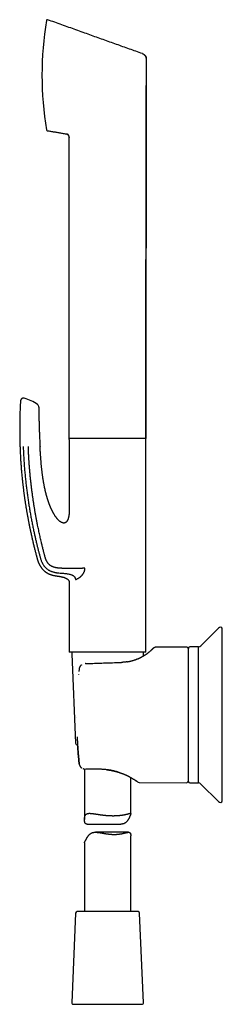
# Model space of a CAD drawing. Header units: millimetres. Extents: x 8 to 384, y 12 to 695.
# Tile 12 of 17: x 27 to 93, y 376 to 695. Entities that reach past the tile are written whole.
import ezdxf

# ---------------------------------------------------------------- set-up
doc = ezdxf.new("R2010")
doc.units = ezdxf.units.MM

msp = doc.modelspace()

# ---------------------------------------------------------------- linework, layer by layer
at = {"color": 7, "linetype": 'Continuous', "lineweight": 30}
for p, q in [((67.81, 683.33), (67.8, 683.34)), ((68.27, 682.34), (68.14, 559.27)), ((68.26, 682.34), (68.26, 682.37)), ((68.26, 682.34), (68.27, 682.34)), ((42.6, 657.77), (42.61, 657.78)), ((43.15, 657.27), (43.15, 657.27)), ((43.2, 657.13), (43.2, 657.15)), ((43.26, 656.72), (43.26, 656.71)), ((43.26, 656.71), (43.26, 656.72)), ((43.26, 656.71), (43.26, 656.71)), ((43.36, 558.92), (43.26, 656.71)), ((68.16, 559.27), (43.36, 559.27)), ((43.36, 558.92), (43.36, 537.64)), ((68.16, 490.14), (68.16, 559.27)), ((45.33, 513.59), (45.53, 513.68)), ((43.36, 512.64), (43.36, 490.14)), ((91.71, 497.87), (85.99, 492.18)), ((92.92, 441.97), (92.92, 497.66)), ((81.33, 491.77), (71.24, 491.69)), ((71.24, 491.69), (71.24, 491.68)), ((81.84, 491.27), (81.84, 448.35)), ((81.92, 448.29), (81.92, 491.34)), ((85.17, 491.84), (82.42, 491.84)), ((85.17, 447.79), (85.17, 491.84)), ((68.16, 490.14), (43.36, 490.14)), ((44.14, 489.62), (45.39, 460.62)), ((67.36, 488.88), (67.39, 489.62)), ((81.92, 490.41), (81.84, 490.41)), ((46.51, 484.58), (46.43, 483.82)), ((46.43, 483.82), (46.43, 483.81)), ((46.04, 460.14), (45.89, 460.14)), ((48.26, 452.24), (48.26, 435.93)), ((48.67, 452.21), (48.58, 452.21)), ((53.02, 452.21), (48.67, 452.21)), ((60.18, 450.95), (60.18, 450.95)), ((60.9, 450.67), (60.91, 450.67)), ((63.26, 437.82), (63.26, 449.54)), ((65.98, 447.98), (81.33, 447.85)), ((81.84, 449.21), (81.92, 449.21)), ((82.42, 447.79), (85.17, 447.79)), ((85.99, 447.44), (91.71, 441.76)), ((49.15, 434.46), (60.01, 434.46)), ((62.55, 431.82), (51.85, 431.82)), ((63.26, 406.14), (63.26, 430.64)), ((48.26, 428.4), (48.26, 406.14)), ((45.39, 405.66), (44.14, 376.66)), ((65.64, 406.14), (45.89, 406.14)), ((67.39, 376.66), (66.14, 405.66)), ((44.64, 376.14), (58.96, 376.14)), ((58.96, 376.14), (66.89, 376.14))]:
    msp.add_line(p, q, dxfattribs=at)
at = {"color": 7, "linetype": 'Continuous', "lineweight": 30, "flags": 128}
for points in [[(45.74, 468.82), (45.74, 468.82), (45.74, 468.81)], [(45.9, 462.73), (45.9, 462.73), (45.9, 462.73)]]:
    msp.add_lwpolyline(points, dxfattribs=at)
at = {"color": 7, "linetype": 'Continuous', "lineweight": 30}
for centre, radius, start, end in [((36.22, 694.5), 0.3, 70.5413, 170.7937), ((144.52, 676.95), 110.01, 170.7937, 189.3291), ((36.26, 659.17), 0.3, 189.3291, 260.7013), ((25.48, 559.91), 12.81, 53.6509, 75.0307), ((32.48, 569.42), 1, 0.4565, 53.651), ((92.42, 497.16), 1, 90, 134.8031), ((92.42, 497.66), 0.5, 0, 90), ((81.34, 491.27), 0.5, 0, 90.5), ((82.42, 491.34), 0.5, 90, 180), ((85.15, 493.04), 1.2, 271, 314.8031), ((44.64, 489.64), 0.5, 90, 182.4813), ((66.89, 489.64), 0.5, 357.5187, 90), ((45.89, 460.64), 0.5, 182.4813, 270), ((65.99, 448.98), 1, 233.8827, 269.5027), ((81.34, 448.35), 0.5, 269.5, 0), ((82.42, 448.29), 0.5, 180, 270), ((85.15, 446.59), 1.2, 45.1969, 89), ((92.42, 442.47), 1, 225.1969, 270), ((92.42, 441.97), 0.5, 270, 360), ((45.89, 405.64), 0.5, 90, 177.5187), ((65.64, 405.64), 0.5, 2.4813, 90), ((44.64, 376.64), 0.5, 177.5187, 270), ((66.89, 376.64), 0.5, 270, 2.4813)]:
    msp.add_arc(centre, radius, start, end, dxfattribs=at)
for points, knots in [([(67.04, 683.83), (66.34, 684.07), (64.94, 684.57), (62.84, 685.31), (60.73, 686.06), (58.61, 686.82), (56.49, 687.58), (54.35, 688.34), (52.21, 689.11), (50.02, 689.9), (47.79, 690.7), (45.52, 691.51), (43.23, 692.33), (40.94, 693.15), (38.63, 693.97), (37.09, 694.51), (36.32, 694.79)], [0, 0, 0, 0, 0.068102, 0.136487, 0.205158, 0.274113, 0.343354, 0.412881, 0.482694, 0.552794, 0.626539, 0.700599, 0.774975, 0.849667, 0.924675, 1, 1, 1, 1]), ([(67.04, 683.82), (67.07, 683.81), (67.12, 683.79), (67.2, 683.76), (67.27, 683.72), (67.34, 683.69), (67.38, 683.66), (67.41, 683.64), (67.43, 683.64), (67.44, 683.63), (67.45, 683.62), (67.47, 683.61), (67.48, 683.6), (67.5, 683.59), (67.53, 683.57), (67.57, 683.54), (67.62, 683.5), (67.66, 683.46), (67.7, 683.43), (67.74, 683.4), (67.77, 683.37), (67.79, 683.35), (67.81, 683.33), (67.81, 683.33)], [0, 0, 0, 0, 0.089974, 0.186182, 0.288666, 0.359746, 0.433543, 0.45048, 0.467553, 0.484761, 0.502102, 0.519577, 0.537186, 0.554926, 0.599727, 0.655164, 0.72125, 0.797964, 0.842373, 0.889666, 0.939823, 0.992819, 1, 1, 1, 1]), ([(68.26, 682.34), (68.26, 682.36), (68.26, 682.4), (68.25, 682.48), (68.24, 682.55), (68.23, 682.61), (68.21, 682.68), (68.19, 682.74), (68.16, 682.8), (68.14, 682.85), (68.12, 682.9), (68.1, 682.93), (68.08, 682.97), (68.06, 682.99), (68.05, 683.02), (68.03, 683.04), (68.02, 683.07), (68, 683.1), (67.97, 683.14), (67.94, 683.18), (67.91, 683.22), (67.88, 683.25), (67.85, 683.29), (67.82, 683.31), (67.81, 683.33), (67.8, 683.33)], [0, 0, 0, 0, 0.055241, 0.121355, 0.182258, 0.238256, 0.289579, 0.347422, 0.398515, 0.443109, 0.481494, 0.514071, 0.541481, 0.56941, 0.596266, 0.622818, 0.649074, 0.675038, 0.731723, 0.787097, 0.841273, 0.893731, 0.941709, 0.985629, 1, 1, 1, 1]), ([(67.85, 683.29), (67.86, 683.28), (67.89, 683.25), (67.93, 683.19), (67.98, 683.13), (68.03, 683.06), (68.06, 683.01), (68.1, 682.95), (68.12, 682.92), (68.13, 682.89), (68.13, 682.88), (68.14, 682.87), (68.14, 682.86), (68.15, 682.84), (68.17, 682.81), (68.19, 682.75), (68.22, 682.66), (68.24, 682.58), (68.25, 682.5), (68.26, 682.42), (68.27, 682.36), (68.27, 682.34)], [0, 0, 0, 0, 0.034851, 0.118344, 0.196589, 0.269614, 0.337471, 0.392965, 0.444562, 0.457439, 0.470053, 0.482405, 0.494495, 0.506326, 0.517897, 0.605718, 0.690262, 0.771739, 0.850372, 0.926387, 1, 1, 1, 1]), ([(68.26, 682.34), (68.26, 682.34), (68.26, 682.34), (68.26, 682.34), (68.27, 682.34)], [0, 0, 0, 0, 0.17161, 1, 1, 1, 1]), ([(68.14, 559.27), (68.14, 559.47), (68.14, 560.04), (68.14, 560.96), (68.14, 562.03), (68.14, 563.08), (68.14, 564.13), (68.14, 565.21), (68.14, 566.31), (68.14, 567.43), (68.15, 568.54), (68.15, 569.64), (68.15, 570.73), (68.15, 571.81), (68.15, 572.88), (68.15, 573.93), (68.15, 574.98), (68.15, 576), (68.15, 577.01), (68.15, 578.01), (68.16, 578.99), (68.16, 579.97), (68.16, 580.94), (68.16, 581.9), (68.16, 582.86), (68.16, 583.8), (68.16, 584.73), (68.16, 585.64), (68.16, 586.54), (68.16, 587.42), (68.17, 588.3), (68.17, 589.17), (68.17, 590.04), (68.17, 590.9), (68.17, 591.74), (68.17, 592.57), (68.17, 593.4), (68.17, 594.21), (68.17, 595.01), (68.17, 595.8), (68.17, 596.57), (68.17, 597.34), (68.18, 598.09), (68.18, 598.82), (68.18, 599.54), (68.18, 600.24), (68.18, 600.95), (68.18, 601.64), (68.18, 602.33), (68.18, 603.01), (68.18, 603.67), (68.18, 604.33), (68.18, 604.97), (68.18, 605.6), (68.18, 606.22), (68.18, 606.83), (68.18, 607.43), (68.19, 608.02), (68.19, 608.59), (68.19, 609.16), (68.19, 609.7), (68.19, 610.21), (68.19, 610.7), (68.19, 611.17), (68.19, 611.64), (68.19, 612.1), (68.19, 612.55), (68.19, 613), (68.19, 613.46), (68.19, 613.93), (68.19, 614.41), (68.19, 614.91), (68.19, 615.41), (68.19, 615.91), (68.19, 616.41), (68.19, 616.91), (68.2, 617.41), (68.2, 617.92), (68.2, 618.45), (68.2, 618.98), (68.2, 619.53), (68.2, 620.08), (68.2, 620.64), (68.2, 621.21), (68.2, 621.8), (68.2, 622.38), (68.2, 622.96), (68.2, 623.53), (68.2, 624.12), (68.2, 624.71), (68.2, 625.33), (68.2, 625.97), (68.21, 626.62), (68.21, 627.29), (68.21, 627.97), (68.21, 628.66), (68.21, 629.35), (68.21, 630.03), (68.21, 630.7), (68.21, 631.39), (68.21, 632.08), (68.21, 632.78), (68.21, 633.5), (68.21, 634.22), (68.21, 634.94), (68.22, 635.68), (68.22, 636.42), (68.22, 637.17), (68.22, 637.92), (68.22, 638.68), (68.22, 639.47), (68.22, 640.28), (68.22, 641.13), (68.22, 641.99), (68.22, 642.86), (68.22, 643.74), (68.23, 644.61), (68.23, 645.47), (68.23, 646.32), (68.23, 647.19), (68.23, 648.06), (68.23, 648.94), (68.23, 649.83), (68.23, 650.73), (68.23, 651.63), (68.23, 652.55), (68.24, 653.47), (68.24, 654.39), (68.24, 655.31), (68.24, 656.25), (68.24, 657.19), (68.24, 658.16), (68.24, 659.13), (68.24, 660.12), (68.24, 661.11), (68.25, 662.11), (68.25, 663.11), (68.25, 664.11), (68.25, 665.12), (68.25, 666.21), (68.25, 667.37), (68.25, 668.6), (68.25, 669.85), (68.25, 671.11), (68.26, 672.34), (68.26, 673.15), (68.26, 673.54)], [0, 0, 0, 0, 0.005345, 0.014779, 0.024131, 0.033402, 0.042591, 0.0517, 0.061625, 0.071452, 0.08118, 0.090811, 0.100343, 0.109776, 0.119112, 0.128349, 0.137488, 0.146528, 0.155311, 0.164, 0.172593, 0.181092, 0.189648, 0.198105, 0.206465, 0.214725, 0.222888, 0.230809, 0.238635, 0.246367, 0.254003, 0.261698, 0.269294, 0.276791, 0.284189, 0.291489, 0.29869, 0.305792, 0.31278, 0.31967, 0.326461, 0.333155, 0.339749, 0.346131, 0.352417, 0.358609, 0.364706, 0.37083, 0.376854, 0.382781, 0.388608, 0.394336, 0.399966, 0.405497, 0.41093, 0.416263, 0.421498, 0.426634, 0.431671, 0.43661, 0.44145, 0.445799, 0.450066, 0.45425, 0.458351, 0.462369, 0.466303, 0.47021, 0.474219, 0.478332, 0.482547, 0.486864, 0.491285, 0.495808, 0.500045, 0.504368, 0.508777, 0.513273, 0.517855, 0.522524, 0.527279, 0.53212, 0.537047, 0.542061, 0.547162, 0.552348, 0.557318, 0.562364, 0.567487, 0.572687, 0.577963, 0.583644, 0.58941, 0.595263, 0.601203, 0.607228, 0.613341, 0.619183, 0.625101, 0.631097, 0.637169, 0.643318, 0.649544, 0.655847, 0.662226, 0.668682, 0.675215, 0.681707, 0.688272, 0.694911, 0.701624, 0.708957, 0.716376, 0.723882, 0.731473, 0.739152, 0.746916, 0.754316, 0.761793, 0.769347, 0.776977, 0.784684, 0.792468, 0.800328, 0.808266, 0.81628, 0.824371, 0.832392, 0.840487, 0.848657, 0.8569, 0.865369, 0.873915, 0.882538, 0.891237, 0.900014, 0.908708, 0.917476, 0.926319, 0.935235, 0.945946, 0.956762, 0.967683, 0.978709, 0.98984, 1, 1, 1, 1]), ([(36.21, 658.87), (36.39, 658.84), (36.76, 658.78), (37.31, 658.69), (37.88, 658.6), (38.46, 658.51), (39.05, 658.41), (39.64, 658.31), (40.22, 658.21), (40.8, 658.11), (41.4, 658), (42, 657.89), (42.4, 657.81), (42.6, 657.77)], [0, 0, 0, 0, 0.0850801, 0.171909, 0.260469, 0.3507421, 0.4427107, 0.5363578, 0.6261767, 0.717461, 0.8101995, 0.904382, 1, 1, 1, 1]), ([(42.6, 657.77), (42.62, 657.77), (42.66, 657.76), (42.71, 657.75), (42.75, 657.73), (42.79, 657.71), (42.83, 657.69), (42.87, 657.66), (42.9, 657.64), (42.93, 657.61), (42.96, 657.59), (42.98, 657.57), (42.99, 657.55), (42.99, 657.55), (43.01, 657.53), (43.03, 657.5), (43.06, 657.46), (43.08, 657.42), (43.1, 657.39), (43.11, 657.36), (43.13, 657.33), (43.14, 657.31), (43.15, 657.28), (43.15, 657.27), (43.15, 657.27)], [0, 0, 0, 0, 0.070113, 0.133308, 0.190272, 0.241556, 0.287597, 0.328745, 0.381899, 0.42555, 0.460649, 0.488645, 0.50464, 0.519851, 0.534945, 0.601593, 0.666202, 0.732939, 0.797562, 0.859275, 0.913356, 0.96012, 0.986348, 1, 1, 1, 1]), ([(43.13, 657.32), (43.12, 657.34), (43.11, 657.37), (43.07, 657.43), (43.03, 657.49), (43, 657.53), (42.98, 657.55), (42.96, 657.57), (42.95, 657.59), (42.93, 657.6), (42.92, 657.61), (42.89, 657.64), (42.83, 657.68), (42.76, 657.72), (42.68, 657.75), (42.63, 657.77), (42.6, 657.77)], [0, 0, 0, 0, 0.062121, 0.169714, 0.267708, 0.356412, 0.388799, 0.419825, 0.44951, 0.477871, 0.504926, 0.530689, 0.654427, 0.773104, 0.887928, 1, 1, 1, 1]), ([(43.19, 657.16), (43.19, 657.16), (43.19, 657.18), (43.18, 657.2), (43.17, 657.24), (43.16, 657.26), (43.15, 657.27)], [0, 0, 0, 0, 0.091604, 0.375952, 0.686987, 1, 1, 1, 1]), ([(43.2, 657.16), (43.2, 657.16), (43.2, 657.15), (43.2, 657.14), (43.2, 657.13)], [0, 0, 0, 0, 0.117968, 1, 1, 1, 1]), ([(43.2, 657.15), (43.2, 657.14), (43.21, 657.11), (43.22, 657.05), (43.24, 656.98), (43.25, 656.92), (43.25, 656.86), (43.26, 656.81), (43.26, 656.76), (43.26, 656.73), (43.26, 656.71)], [0, 0, 0, 0, 0.098603, 0.2320962, 0.3878003, 0.5572139, 0.6606467, 0.7667925, 0.8874644, 1, 1, 1, 1]), ([(27.53, 571.37), (27.52, 571.17), (27.49, 570.67), (27.46, 569.85), (27.42, 568.93), (27.38, 568.01), (27.35, 567.11), (27.33, 566.23), (27.31, 565.38), (27.3, 564.55), (27.29, 563.73), (27.28, 562.92), (27.28, 562.12), (27.29, 561.33), (27.29, 560.54), (27.3, 559.76), (27.32, 559), (27.33, 558.24), (27.35, 557.5), (27.38, 556.77), (27.4, 556.05), (27.43, 555.33), (27.47, 554.62), (27.5, 553.91), (27.54, 553.21), (27.58, 552.52), (27.62, 551.84), (27.67, 551.18), (27.72, 550.53), (27.77, 549.88), (27.82, 549.2), (27.88, 548.5), (27.95, 547.76), (28.02, 547.04), (28.09, 546.33), (28.16, 545.63), (28.23, 544.97), (28.3, 544.36), (28.37, 543.79), (28.44, 543.23), (28.51, 542.68), (28.57, 542.14), (28.64, 541.61), (28.71, 541.09), (28.79, 540.58), (28.86, 540.05), (28.94, 539.5), (29.03, 538.93), (29.11, 538.36), (29.2, 537.82), (29.28, 537.28), (29.37, 536.75), (29.46, 536.24), (29.54, 535.74), (29.63, 535.25), (29.71, 534.77), (29.79, 534.3), (29.88, 533.86), (29.96, 533.43), (30.03, 533.03), (30.11, 532.63), (30.18, 532.24), (30.26, 531.87), (30.33, 531.49), (30.4, 531.13), (30.48, 530.78), (30.55, 530.43), (30.61, 530.11), (30.68, 529.79), (30.75, 529.49), (30.81, 529.19), (30.88, 528.87), (30.95, 528.52), (31.04, 528.13), (31.13, 527.74), (31.21, 527.36), (31.36, 526.71), (31.57, 525.82), (31.84, 524.67), (32.12, 523.54), (32.41, 522.42), (32.61, 521.63), (32.75, 521.14), (32.8, 520.94), (32.85, 520.74), (32.91, 520.53), (32.96, 520.33), (33.02, 520.13), (33.08, 519.95), (33.14, 519.75), (33.21, 519.56), (33.28, 519.36), (33.36, 519.16), (33.44, 518.96), (33.53, 518.76), (33.63, 518.56), (33.74, 518.35), (33.85, 518.14), (33.97, 517.94), (34.08, 517.76), (34.2, 517.59), (34.32, 517.43), (34.44, 517.26), (34.58, 517.09), (34.72, 516.93), (34.87, 516.77), (35.03, 516.61), (35.2, 516.45), (35.38, 516.3), (35.56, 516.15), (35.76, 516.01), (35.97, 515.87), (36.19, 515.74), (36.41, 515.62), (36.64, 515.5), (36.88, 515.39), (37.13, 515.29), (37.38, 515.2), (37.65, 515.11), (37.92, 515.04), (38.21, 514.97), (38.49, 514.9), (38.78, 514.85), (39.04, 514.81), (39.2, 514.79), (39.26, 514.78)], [0, 0, 0, 0, 0.009685, 0.025119, 0.040394, 0.055509, 0.070465, 0.085261, 0.099067, 0.112731, 0.126255, 0.139637, 0.15288, 0.165981, 0.178942, 0.191763, 0.204444, 0.216984, 0.229165, 0.24121, 0.25312, 0.264895, 0.276746, 0.288456, 0.300027, 0.311457, 0.322748, 0.333701, 0.344518, 0.355201, 0.365748, 0.378128, 0.390317, 0.402314, 0.414119, 0.425732, 0.437153, 0.446769, 0.456245, 0.46558, 0.474774, 0.483827, 0.492582, 0.5012, 0.509683, 0.518029, 0.527787, 0.537352, 0.546724, 0.555902, 0.564886, 0.573676, 0.582272, 0.590674, 0.598881, 0.606893, 0.61471, 0.622333, 0.62934, 0.636174, 0.642834, 0.64932, 0.655632, 0.661956, 0.668094, 0.674047, 0.679814, 0.685395, 0.690695, 0.695816, 0.700756, 0.705517, 0.712091, 0.718647, 0.725204, 0.731761, 0.738319, 0.757841, 0.77737, 0.796906, 0.815563, 0.834227, 0.837513, 0.840805, 0.844226, 0.847824, 0.851602, 0.854704, 0.857926, 0.861268, 0.864732, 0.868318, 0.871736, 0.875261, 0.878894, 0.882636, 0.886486, 0.890445, 0.894514, 0.897782, 0.90112, 0.90453, 0.90801, 0.91156, 0.915114, 0.918736, 0.922425, 0.926183, 0.930081, 0.934052, 0.938096, 0.942213, 0.946404, 0.950591, 0.954847, 0.959171, 0.963565, 0.968114, 0.972737, 0.977434, 0.982204, 0.987045, 0.991868, 0.996762, 1, 1, 1, 1]), ([(28.79, 572.28), (28.76, 572.29), (28.7, 572.3), (28.62, 572.31), (28.53, 572.32), (28.45, 572.31), (28.38, 572.31), (28.31, 572.29), (28.24, 572.28), (28.19, 572.26), (28.14, 572.24), (28.09, 572.22), (28.06, 572.2), (28.02, 572.17), (27.97, 572.15), (27.93, 572.11), (27.88, 572.07), (27.82, 572.03), (27.77, 571.97), (27.72, 571.91), (27.67, 571.83), (27.63, 571.75), (27.59, 571.67), (27.56, 571.57), (27.54, 571.47), (27.53, 571.4), (27.53, 571.37)], [0, 0, 0, 0, 0.050048, 0.098823, 0.145901, 0.190892, 0.233448, 0.273267, 0.310099, 0.343741, 0.374037, 0.400871, 0.424306, 0.449138, 0.477707, 0.509995, 0.545949, 0.585479, 0.62844, 0.67463, 0.72378, 0.775554, 0.829546, 0.885295, 0.942292, 1, 1, 1, 1]), ([(33.48, 569.43), (33.48, 568.95), (33.49, 567.99), (33.51, 566.56), (33.54, 565.13), (33.57, 563.7), (33.62, 562.27), (33.67, 560.86), (33.73, 559.45), (33.79, 558.05), (33.85, 557.11), (33.88, 556.64)], [0, 0, 0, 0, 0.1120013, 0.2239993, 0.3359959, 0.4479932, 0.559993, 0.6699941, 0.7799957, 0.889998, 1, 1, 1, 1]), ([(28.43, 556.64), (28.45, 556.07), (28.49, 554.93), (28.58, 553.21), (28.69, 551.5), (28.82, 549.79), (28.97, 548.07), (29.13, 546.36), (29.31, 544.69), (29.51, 543.07), (29.71, 541.5), (29.93, 539.93), (30.16, 538.37), (30.41, 536.82), (30.67, 535.3), (30.94, 533.81), (31.22, 532.36), (31.51, 530.91), (31.79, 529.57), (32.06, 528.33), (32.32, 527.18), (32.59, 526.01), (32.86, 524.9), (33.13, 523.82), (33.39, 522.79), (33.61, 521.96), (33.77, 521.33), (33.88, 520.92), (34, 520.49), (34.13, 520.08), (34.28, 519.66), (34.43, 519.29), (34.59, 518.97), (34.73, 518.7), (34.89, 518.44), (35.06, 518.18), (35.24, 517.93), (35.44, 517.69), (35.65, 517.46), (35.88, 517.24), (36.12, 517.04), (36.38, 516.86), (36.64, 516.69), (36.92, 516.53), (37.2, 516.4), (37.49, 516.28), (37.81, 516.16), (38.15, 516.06), (38.52, 515.97), (38.89, 515.89), (39.14, 515.85), (39.26, 515.83)], [0, 0, 0, 0, 0.038871, 0.077719, 0.116565, 0.155432, 0.194343, 0.233327, 0.272387, 0.308233, 0.344083, 0.379894, 0.415629, 0.451255, 0.486724, 0.520375, 0.553833, 0.5872, 0.620611, 0.647017, 0.673663, 0.700641, 0.728041, 0.751687, 0.775748, 0.800243, 0.809985, 0.819794, 0.829669, 0.839611, 0.84962, 0.859695, 0.866605, 0.873544, 0.880514, 0.887516, 0.894554, 0.90162, 0.908707, 0.915814, 0.922937, 0.930068, 0.937198, 0.944314, 0.951414, 0.958492, 0.965539, 0.974284, 0.982952, 0.991531, 1, 1, 1, 1]), ([(48.42, 517.26), (48.34, 517.26), (48.17, 517.25), (47.91, 517.25), (47.65, 517.24), (47.38, 517.24), (47.11, 517.23), (46.84, 517.23), (46.55, 517.22), (46.24, 517.22), (45.92, 517.22), (45.59, 517.22), (45.26, 517.22), (44.94, 517.21), (44.6, 517.21), (44.26, 517.21), (43.9, 517.22), (43.55, 517.22), (43.2, 517.22), (42.86, 517.22), (42.53, 517.22), (42.22, 517.22), (41.91, 517.23), (41.62, 517.23), (41.33, 517.23), (41.04, 517.24), (40.75, 517.25), (40.45, 517.27), (40.17, 517.29), (39.89, 517.31), (39.62, 517.34), (39.35, 517.38), (39.1, 517.43), (38.86, 517.47), (38.62, 517.53), (38.39, 517.6), (38.18, 517.67), (37.98, 517.74), (37.81, 517.82), (37.64, 517.9), (37.47, 518), (37.31, 518.1), (37.15, 518.2), (37, 518.32), (36.86, 518.44), (36.73, 518.58), (36.6, 518.72), (36.48, 518.87), (36.36, 519.02), (36.25, 519.18), (36.15, 519.35), (36.05, 519.53), (35.95, 519.72), (35.86, 519.92), (35.77, 520.12), (35.69, 520.35), (35.6, 520.6), (35.51, 520.88), (35.43, 521.19), (35.34, 521.55), (35.24, 521.93), (35.14, 522.32), (35.03, 522.78), (34.9, 523.29), (34.75, 523.87), (34.61, 524.46), (34.47, 525.05), (34.31, 525.7), (34.14, 526.42), (33.96, 527.2), (33.78, 527.99), (33.61, 528.78), (33.44, 529.58), (33.27, 530.38), (33.08, 531.3), (32.88, 532.33), (32.66, 533.48), (32.45, 534.62), (32.24, 535.77), (32.05, 536.9), (31.87, 538.04), (31.69, 539.21), (31.51, 540.42), (31.34, 541.66), (31.18, 542.91), (31.03, 544.15), (30.89, 545.4), (30.75, 546.65), (30.63, 547.91), (30.52, 549.16), (30.42, 550.42), (30.33, 551.67), (30.26, 552.92), (30.19, 554.16), (30.13, 555.4), (30.1, 556.23), (30.09, 556.64)], [0, 0, 0, 0, 0.005991, 0.011971, 0.017939, 0.023891, 0.029822, 0.035726, 0.041601, 0.048412, 0.055172, 0.061874, 0.06851, 0.075075, 0.081566, 0.08874, 0.095806, 0.102754, 0.109575, 0.116259, 0.122795, 0.128823, 0.134727, 0.140512, 0.146185, 0.151747, 0.157531, 0.163201, 0.168764, 0.174225, 0.17959, 0.184863, 0.189757, 0.194583, 0.199345, 0.204051, 0.20871, 0.212466, 0.2162, 0.219914, 0.223613, 0.227302, 0.230985, 0.234667, 0.238352, 0.242044, 0.245748, 0.249469, 0.253208, 0.256965, 0.260741, 0.264924, 0.269131, 0.273363, 0.277618, 0.281896, 0.287535, 0.293213, 0.298932, 0.306657, 0.314454, 0.322323, 0.330265, 0.341737, 0.353358, 0.36512, 0.377014, 0.389028, 0.404507, 0.420139, 0.435898, 0.451759, 0.467695, 0.483681, 0.499689, 0.522503, 0.54527, 0.56795, 0.590522, 0.613, 0.635405, 0.657756, 0.682292, 0.706792, 0.731274, 0.755755, 0.780252, 0.804777, 0.829338, 0.853936, 0.878558, 0.903197, 0.927403, 0.951611, 0.975812, 1, 1, 1, 1]), ([(43.36, 537.64), (43.36, 537.53), (43.36, 537.32), (43.36, 537), (43.36, 536.7), (43.36, 536.41), (43.35, 536.12), (43.34, 535.85), (43.33, 535.59), (43.32, 535.34), (43.3, 535.11), (43.28, 534.9), (43.26, 534.7), (43.24, 534.51), (43.21, 534.33), (43.19, 534.15), (43.16, 533.98), (43.12, 533.81), (43.08, 533.64), (43.04, 533.48), (43, 533.34), (42.96, 533.21), (42.91, 533.08), (42.87, 532.98), (42.82, 532.88), (42.78, 532.79), (42.74, 532.72), (42.71, 532.65), (42.68, 532.6), (42.66, 532.56), (42.63, 532.53), (42.6, 532.48), (42.56, 532.43), (42.52, 532.38), (42.47, 532.32), (42.42, 532.27), (42.38, 532.22), (42.34, 532.19), (42.3, 532.16), (42.27, 532.13), (42.24, 532.11), (42.23, 532.1), (42.21, 532.09), (42.2, 532.08), (42.17, 532.07), (42.15, 532.05), (42.12, 532.03), (42.08, 532.02), (42.05, 532), (42.02, 531.99), (42, 531.98), (41.97, 531.97), (41.94, 531.95), (41.89, 531.94), (41.83, 531.93), (41.77, 531.91), (41.71, 531.91), (41.64, 531.9), (41.56, 531.9), (41.47, 531.9), (41.38, 531.91), (41.29, 531.93), (41.19, 531.96), (41.09, 531.99), (41.01, 532.02), (40.92, 532.06), (40.83, 532.1), (40.74, 532.15), (40.63, 532.21), (40.51, 532.29), (40.38, 532.38), (40.23, 532.5), (40.09, 532.62), (39.94, 532.76), (39.79, 532.9), (39.65, 533.06), (39.5, 533.23), (39.36, 533.4), (39.21, 533.58), (39.07, 533.77), (38.93, 533.96), (38.79, 534.17), (38.65, 534.39), (38.53, 534.58), (38.44, 534.74), (38.36, 534.86), (38.29, 534.98), (38.22, 535.11), (38.15, 535.24), (38.08, 535.37), (38.01, 535.5), (37.94, 535.64), (37.87, 535.77), (37.81, 535.89), (37.76, 536), (37.7, 536.11), (37.66, 536.21), (37.61, 536.3), (37.57, 536.38), (37.54, 536.46), (37.51, 536.53), (37.48, 536.59), (37.46, 536.64), (37.44, 536.68), (37.42, 536.72), (37.41, 536.76), (37.39, 536.79), (37.37, 536.83), (37.35, 536.87), (37.33, 536.92), (37.3, 536.99), (37.27, 537.07), (37.23, 537.15), (37.2, 537.24), (37.16, 537.34), (37.12, 537.44), (37.08, 537.54), (37.03, 537.65), (36.98, 537.78), (36.92, 537.95), (36.84, 538.14), (36.77, 538.35), (36.7, 538.53), (36.65, 538.7), (36.6, 538.83), (36.56, 538.95), (36.52, 539.07), (36.48, 539.17), (36.45, 539.27), (36.42, 539.36), (36.4, 539.43), (36.38, 539.5), (36.36, 539.55), (36.35, 539.6), (36.33, 539.64), (36.33, 539.66), (36.32, 539.68), (36.32, 539.68), (36.32, 539.69), (36.32, 539.69), (36.32, 539.7), (36.31, 539.7), (36.31, 539.72), (36.3, 539.74), (36.29, 539.77), (36.28, 539.8), (36.27, 539.85), (36.25, 539.91), (36.23, 539.97), (36.21, 540.05), (36.18, 540.13), (36.15, 540.23), (36.12, 540.34), (36.08, 540.47), (36.05, 540.6), (36, 540.75), (35.96, 540.91), (35.91, 541.08), (35.87, 541.26), (35.82, 541.45), (35.77, 541.64), (35.72, 541.84), (35.67, 542.04), (35.62, 542.25), (35.56, 542.47), (35.51, 542.7), (35.46, 542.94), (35.4, 543.2), (35.34, 543.48), (35.28, 543.78), (35.22, 544.08), (35.16, 544.4), (35.1, 544.73), (35.04, 545.07), (34.98, 545.43), (34.92, 545.79), (34.86, 546.17), (34.8, 546.55), (34.74, 546.95), (34.68, 547.35), (34.63, 547.77), (34.58, 548.2), (34.52, 548.64), (34.47, 549.09), (34.42, 549.56), (34.37, 550.04), (34.32, 550.53), (34.27, 551.02), (34.23, 551.53), (34.19, 552.04), (34.15, 552.57), (34.1, 553.12), (34.07, 553.68), (34.03, 554.25), (33.99, 554.83), (33.95, 555.42), (33.91, 556.03), (33.89, 556.44), (33.88, 556.64)], [0, 0, 0, 0, 0.009707, 0.019109, 0.028205, 0.036995, 0.04548, 0.053659, 0.061533, 0.069101, 0.075636, 0.081925, 0.087968, 0.093766, 0.099319, 0.104625, 0.109683, 0.11513, 0.120257, 0.125067, 0.129561, 0.133736, 0.137593, 0.141132, 0.144292, 0.147146, 0.149694, 0.151936, 0.153484, 0.154844, 0.156181, 0.157616, 0.159586, 0.161713, 0.163997, 0.166436, 0.168048, 0.1697, 0.171184, 0.172447, 0.173488, 0.173887, 0.174315, 0.174911, 0.17568, 0.176621, 0.177726, 0.178778, 0.179968, 0.180859, 0.181508, 0.182225, 0.183532, 0.185104, 0.186855, 0.188624, 0.190408, 0.192208, 0.194943, 0.19772, 0.200455, 0.203054, 0.206328, 0.209356, 0.212143, 0.214738, 0.217383, 0.220967, 0.224687, 0.228545, 0.233764, 0.239215, 0.2449, 0.25084, 0.257046, 0.263519, 0.270259, 0.276843, 0.283663, 0.290718, 0.29801, 0.305539, 0.313305, 0.321306, 0.325504, 0.329765, 0.334088, 0.338474, 0.342882, 0.34713, 0.351903, 0.356421, 0.360686, 0.364698, 0.368522, 0.372083, 0.37538, 0.378415, 0.381187, 0.383653, 0.385866, 0.387824, 0.38953, 0.390981, 0.392185, 0.393305, 0.394428, 0.395543, 0.396968, 0.398702, 0.400745, 0.403338, 0.406168, 0.409123, 0.412204, 0.415411, 0.418745, 0.422204, 0.425789, 0.431677, 0.437876, 0.444386, 0.451206, 0.455667, 0.459859, 0.463773, 0.46741, 0.47077, 0.473854, 0.47666, 0.478888, 0.480904, 0.482708, 0.4843, 0.48524, 0.485992, 0.48652, 0.486768, 0.486845, 0.48689, 0.487005, 0.487225, 0.487553, 0.488248, 0.489185, 0.490365, 0.491787, 0.493572, 0.495633, 0.49797, 0.500583, 0.503472, 0.507035, 0.510945, 0.515201, 0.519804, 0.524752, 0.52995, 0.535482, 0.541347, 0.547547, 0.553495, 0.559721, 0.566226, 0.573008, 0.580069, 0.587408, 0.595026, 0.603726, 0.612763, 0.622136, 0.631846, 0.641891, 0.652273, 0.662991, 0.674045, 0.685436, 0.697163, 0.709009, 0.721179, 0.733674, 0.746493, 0.759879, 0.773601, 0.787659, 0.802054, 0.816786, 0.831582, 0.846703, 0.862149, 0.877919, 0.894346, 0.91111, 0.928212, 0.945652, 0.96343, 0.981546, 1, 1, 1, 1]), ([(45.95, 513.86), (46, 513.89), (46.11, 513.94), (46.27, 514.02), (46.43, 514.12), (46.59, 514.22), (46.75, 514.34), (46.91, 514.46), (47.06, 514.59), (47.21, 514.73), (47.36, 514.88), (47.48, 515.01), (47.57, 515.12), (47.63, 515.19), (47.69, 515.27), (47.75, 515.35), (47.8, 515.42), (47.86, 515.5), (47.92, 515.6), (48, 515.73), (48.08, 515.87), (48.14, 516), (48.19, 516.11), (48.23, 516.2), (48.26, 516.29), (48.29, 516.37), (48.32, 516.46), (48.34, 516.55), (48.37, 516.66), (48.39, 516.79), (48.41, 516.95), (48.42, 517.1), (48.42, 517.21), (48.42, 517.26)], [0, 0, 0, 0, 0.052545, 0.104271, 0.155267, 0.205626, 0.255445, 0.304823, 0.353863, 0.40267, 0.451349, 0.500008, 0.521915, 0.543445, 0.564609, 0.58542, 0.60589, 0.626033, 0.645863, 0.68145, 0.716131, 0.750011, 0.769329, 0.78832, 0.807008, 0.825416, 0.843569, 0.861492, 0.879213, 0.909817, 0.940042, 0.970048, 1, 1, 1, 1]), ([(39.26, 515.83), (39.51, 515.8), (40, 515.74), (40.73, 515.69), (41.42, 515.64), (42.08, 515.58), (42.7, 515.51), (43.24, 515.41), (43.69, 515.3), (44.03, 515.19), (44.31, 515.06), (44.53, 514.94), (44.72, 514.82), (44.87, 514.68), (45, 514.55), (45.1, 514.41), (45.19, 514.26), (45.25, 514.1), (45.3, 513.93), (45.33, 513.76), (45.33, 513.65), (45.33, 513.59)], [0, 0, 0, 0, 0.107221, 0.210735, 0.309963, 0.404438, 0.493661, 0.577339, 0.636709, 0.693587, 0.730242, 0.765996, 0.800996, 0.826793, 0.852259, 0.87739, 0.902236, 0.926899, 0.951401, 0.975749, 1, 1, 1, 1]), ([(39.26, 514.78), (39.33, 514.77), (39.46, 514.75), (39.65, 514.73), (39.79, 514.71), (39.85, 514.7), (39.85, 514.7)], [0, 0, 0, 0, 0.319112, 0.653016, 0.999505, 1, 1, 1, 1]), ([(39.26, 514.78), (39.33, 514.77), (39.46, 514.75), (39.65, 514.73), (39.86, 514.7), (40.07, 514.66), (40.28, 514.63), (40.5, 514.59), (40.72, 514.54), (40.96, 514.49), (41.2, 514.43), (41.43, 514.37), (41.66, 514.3), (41.87, 514.22), (42.06, 514.15), (42.22, 514.07), (42.38, 513.99), (42.52, 513.91), (42.64, 513.84), (42.75, 513.76), (42.85, 513.68), (42.94, 513.6), (43.02, 513.51), (43.1, 513.42), (43.17, 513.32), (43.23, 513.22), (43.27, 513.12), (43.31, 513.02), (43.33, 512.93), (43.35, 512.84), (43.36, 512.74), (43.36, 512.67), (43.36, 512.64)], [0, 0, 0, 0, 0.03802, 0.077813, 0.119116, 0.161666, 0.205207, 0.249483, 0.294245, 0.343754, 0.393241, 0.442405, 0.490962, 0.538649, 0.575804, 0.612158, 0.647625, 0.682145, 0.708581, 0.734408, 0.75964, 0.784308, 0.808899, 0.833038, 0.856832, 0.880417, 0.903957, 0.922549, 0.941335, 0.960427, 0.979942, 1, 1, 1, 1]), ([(45.53, 513.68), (45.57, 513.7), (45.64, 513.73), (45.75, 513.78), (45.85, 513.82), (45.92, 513.85), (45.95, 513.86)], [0, 0, 0, 0, 0.279974, 0.559978, 0.780002, 1, 1, 1, 1]), ([(62.08, 486.99), (62.08, 486.99), (62.18, 487), (62.38, 487.04), (62.67, 487.09), (62.96, 487.15), (63.25, 487.22), (63.53, 487.29), (63.81, 487.36), (64.08, 487.44), (64.35, 487.53), (64.62, 487.62), (64.88, 487.71), (65.13, 487.8), (65.38, 487.9), (65.62, 488), (65.85, 488.1), (66.08, 488.21), (66.31, 488.31), (66.53, 488.42), (66.75, 488.54), (66.97, 488.66), (67.2, 488.79), (67.42, 488.91), (67.63, 489.04), (67.83, 489.17), (68.03, 489.3), (68.2, 489.41), (68.34, 489.51), (68.47, 489.6), (68.59, 489.69), (68.71, 489.77), (68.82, 489.86), (68.93, 489.95), (69.05, 490.04), (69.17, 490.13), (69.28, 490.23), (69.4, 490.32), (69.51, 490.42), (69.62, 490.51), (69.72, 490.6), (69.82, 490.69), (69.91, 490.78), (70, 490.85), (70.07, 490.92), (70.14, 490.99), (70.2, 491.05), (70.26, 491.1), (70.31, 491.16), (70.36, 491.2), (70.4, 491.24), (70.44, 491.28), (70.47, 491.32), (70.5, 491.35), (70.52, 491.37), (70.53, 491.38), (70.53, 491.38), (70.53, 491.38)], [0, 0, 0, 0, 0.000105, 0.017396, 0.034706, 0.052129, 0.069494, 0.086812, 0.104098, 0.121363, 0.138621, 0.155885, 0.173167, 0.190357, 0.207517, 0.224659, 0.241798, 0.258945, 0.276114, 0.293317, 0.310567, 0.330169, 0.349783, 0.369428, 0.389121, 0.408879, 0.428722, 0.448666, 0.462954, 0.477266, 0.49161, 0.50599, 0.520412, 0.534883, 0.552007, 0.569217, 0.58652, 0.603251, 0.623194, 0.643197, 0.663276, 0.683442, 0.703709, 0.724089, 0.743236, 0.762425, 0.781665, 0.800967, 0.82034, 0.839795, 0.85934, 0.878665, 0.902889, 0.927117, 0.951366, 0.975654, 1, 1, 1, 1]), ([(70.53, 491.38), (70.55, 491.4), (70.6, 491.44), (70.67, 491.5), (70.74, 491.55), (70.82, 491.59), (70.9, 491.62), (70.96, 491.65), (71, 491.65), (71, 491.65)], [0, 0, 0, 0, 0.159374, 0.320945, 0.484117, 0.648254, 0.812699, 0.973865, 1, 1, 1, 1]), ([(71.24, 491.68), (71.22, 491.68), (71.19, 491.68), (71.15, 491.68), (71.11, 491.67), (71.08, 491.67), (71.05, 491.66), (71.03, 491.66), (71.01, 491.66), (71, 491.65), (71, 491.65)], [0, 0, 0, 0, 0.111168, 0.216134, 0.320321, 0.429394, 0.548412, 0.68137, 0.831199, 1, 1, 1, 1]), ([(47.29, 485.98), (47.28, 485.97), (47.24, 485.94), (47.17, 485.89), (47.1, 485.82), (47.05, 485.76), (47, 485.71), (46.95, 485.65), (46.9, 485.59), (46.85, 485.52), (46.8, 485.44), (46.75, 485.36), (46.7, 485.27), (46.66, 485.18), (46.62, 485.07), (46.58, 484.96), (46.55, 484.84), (46.52, 484.72), (46.51, 484.64), (46.51, 484.59)], [0, 0, 0, 0, 0.024111, 0.093711, 0.162062, 0.201975, 0.244803, 0.291892, 0.34328, 0.393768, 0.447894, 0.505717, 0.567306, 0.632532, 0.701067, 0.772495, 0.846407, 0.922448, 1, 1, 1, 1]), ([(48.61, 486.4), (49.4, 486.43), (50.96, 486.49), (53.3, 486.57), (55.63, 486.65), (57.96, 486.73), (59.5, 486.78), (60.27, 486.81)], [0, 0, 0, 0, 0.201917, 0.402875, 0.602875, 0.801917, 1, 1, 1, 1]), ([(60.27, 486.81), (60.37, 486.82), (60.52, 486.82), (60.67, 486.83), (60.72, 486.84)], [0, 0, 0, 0, 0.678787, 1, 1, 1, 1]), ([(62.08, 486.99), (62.07, 486.98), (62.06, 486.98), (62.04, 486.98), (62.01, 486.97), (61.98, 486.97), (61.95, 486.97), (61.91, 486.96), (61.86, 486.95), (61.81, 486.94), (61.74, 486.93), (61.66, 486.92), (61.55, 486.91), (61.41, 486.89), (61.24, 486.88), (61.07, 486.86), (60.89, 486.85), (60.77, 486.84), (60.71, 486.83)], [0, 0, 0, 0, 0.023637, 0.044123, 0.061947, 0.083769, 0.107707, 0.134595, 0.170076, 0.209663, 0.262156, 0.320492, 0.384596, 0.498131, 0.61644, 0.73953, 0.86739, 1, 1, 1, 1]), ([(46.36, 483), (46.36, 482.98), (46.35, 482.94), (46.35, 482.9), (46.35, 482.88)], [0, 0, 0, 0, 0.496925, 1, 1, 1, 1]), ([(45.9, 462.73), (45.91, 462.55), (45.92, 462.18), (45.95, 461.62), (45.99, 461.05), (46.02, 460.47), (46.06, 459.88), (46.1, 459.29), (46.14, 458.68), (46.19, 458.06), (46.24, 457.42), (46.3, 456.75), (46.36, 456.08), (46.42, 455.4), (46.49, 454.71), (46.54, 454.25), (46.56, 454.01)], [0, 0, 0, 0, 0.063064, 0.127171, 0.192322, 0.258517, 0.325756, 0.394039, 0.463367, 0.533739, 0.608582, 0.684573, 0.761709, 0.839993, 0.919423, 1, 1, 1, 1]), ([(46.56, 454.01), (46.54, 454.24), (46.49, 454.68), (46.43, 455.34), (46.37, 455.99), (46.31, 456.63), (46.25, 457.27), (46.2, 457.89), (46.16, 458.51), (46.11, 459.12), (46.07, 459.67), (46.05, 460.01), (46.04, 460.14)], [0, 0, 0, 0, 0.109358, 0.217232, 0.323623, 0.42853, 0.531954, 0.633894, 0.734351, 0.833325, 0.935422, 1, 1, 1, 1]), ([(46.56, 454.01), (46.56, 453.96), (46.57, 453.88), (46.6, 453.75), (46.63, 453.63), (46.67, 453.52), (46.72, 453.41), (46.76, 453.32), (46.81, 453.23), (46.86, 453.15), (46.91, 453.07), (46.96, 453), (47.02, 452.93), (47.07, 452.87), (47.12, 452.82), (47.17, 452.77), (47.24, 452.71), (47.3, 452.66), (47.35, 452.62), (47.36, 452.61)], [0, 0, 0, 0, 0.079527, 0.157184, 0.232083, 0.30371, 0.371975, 0.436813, 0.498195, 0.556183, 0.610783, 0.661993, 0.715323, 0.764405, 0.809249, 0.850278, 0.890987, 0.97232, 1, 1, 1, 1]), ([(46.56, 454.01), (46.56, 453.96), (46.57, 453.88), (46.6, 453.75), (46.63, 453.63), (46.67, 453.52), (46.72, 453.41), (46.76, 453.32), (46.81, 453.23), (46.86, 453.15), (46.91, 453.07), (46.96, 453), (47.02, 452.93), (47.07, 452.87), (47.12, 452.82), (47.17, 452.77), (47.24, 452.71), (47.3, 452.66), (47.35, 452.62), (47.36, 452.61)], [0, 0, 0, 0, 0.079543, 0.157216, 0.23213, 0.303773, 0.372052, 0.436903, 0.498298, 0.556298, 0.610911, 0.662132, 0.715474, 0.764568, 0.809423, 0.850461, 0.891178, 0.972526, 1, 1, 1, 1]), ([(48.26, 452.24), (48.25, 452.24), (48.2, 452.25), (48.14, 452.26), (48.07, 452.28), (48.01, 452.29), (47.98, 452.3), (47.96, 452.31), (47.94, 452.32), (47.92, 452.32), (47.9, 452.33), (47.86, 452.34), (47.83, 452.36), (47.8, 452.37)], [0, 0, 0, 0, 0.121404, 0.273107, 0.417582, 0.572332, 0.614561, 0.657496, 0.701136, 0.74548, 0.79053, 0.836284, 1, 1, 1, 1]), ([(59.17, 451.29), (59.11, 451.31), (58.94, 451.36), (58.65, 451.44), (58.31, 451.53), (57.99, 451.62), (57.68, 451.69), (57.39, 451.75), (57.09, 451.81), (56.79, 451.87), (56.48, 451.93), (56.17, 451.97), (55.86, 452.02), (55.55, 452.06), (55.23, 452.1), (54.92, 452.13), (54.61, 452.15), (54.29, 452.17), (53.97, 452.19), (53.66, 452.2), (53.34, 452.21), (53.12, 452.21), (53.02, 452.21)], [0, 0, 0, 0, 0.035274, 0.09307, 0.15118, 0.209649, 0.258618, 0.307673, 0.356839, 0.406143, 0.45561, 0.505265, 0.555133, 0.60524, 0.654422, 0.703604, 0.752811, 0.802064, 0.851387, 0.900802, 0.950332, 1, 1, 1, 1]), ([(55.55, 452.06), (55.56, 452.06), (55.57, 452.06), (55.59, 452.05), (55.62, 452.05), (55.65, 452.05), (55.68, 452.04), (55.72, 452.04), (55.76, 452.03), (55.82, 452.03), (55.9, 452.01), (56.02, 452), (56.14, 451.98), (56.27, 451.96), (56.42, 451.94), (56.56, 451.91), (56.72, 451.88), (56.89, 451.85), (57.07, 451.82), (57.24, 451.78), (57.4, 451.75), (57.55, 451.72), (57.7, 451.68), (57.84, 451.65), (57.98, 451.62), (58.11, 451.58), (58.25, 451.55), (58.4, 451.51), (58.57, 451.47), (58.74, 451.42), (58.92, 451.37), (59.1, 451.31), (59.29, 451.26), (59.47, 451.2), (59.67, 451.13), (59.86, 451.07), (60.06, 451), (60.26, 450.92), (60.47, 450.85), (60.68, 450.76), (60.89, 450.68), (61.09, 450.6), (61.3, 450.51), (61.51, 450.42), (61.73, 450.32), (61.97, 450.21), (62.19, 450.1), (62.41, 450), (62.62, 449.89), (62.82, 449.79), (63.02, 449.68), (63.22, 449.57), (63.41, 449.46), (63.59, 449.36), (63.77, 449.25), (63.93, 449.15), (64.09, 449.06), (64.24, 448.96), (64.39, 448.87), (64.52, 448.78), (64.64, 448.71), (64.75, 448.63), (64.84, 448.57), (64.92, 448.51), (64.96, 448.48), (64.98, 448.47)], [0, 0, 0, 0, 0.0013944, 0.0032106, 0.0051908, 0.0074298, 0.0098693, 0.0124286, 0.0151077, 0.0179069, 0.0254583, 0.0337676, 0.0428372, 0.0526702, 0.0632636, 0.0739879, 0.0844309, 0.0983304, 0.1116857, 0.1244474, 0.1366162, 0.1484286, 0.1596357, 0.1702424, 0.180487, 0.1910541, 0.2019881, 0.2132903, 0.22663, 0.2404527, 0.2547616, 0.2695609, 0.2848555, 0.3003652, 0.3163656, 0.3328648, 0.349872, 0.3677612, 0.3862037, 0.4051463, 0.4244818, 0.4438103, 0.4630249, 0.4821374, 0.5063324, 0.5304031, 0.5543714, 0.5782588, 0.6020985, 0.6259012, 0.6496629, 0.6757435, 0.7016335, 0.7273008, 0.7527727, 0.7780749, 0.804752, 0.8312827, 0.8576312, 0.8838332, 0.9098921, 0.9357697, 0.9599653, 0.9838889, 1, 1, 1, 1]), ([(64.32, 448.91), (64.32, 448.91), (64.34, 448.9), (64.34, 448.9), (64.35, 448.89)], [0, 0, 0, 0, 0.476829, 1, 1, 1, 1]), ([(65.4, 448.18), (65.4, 448.18), (65.39, 448.18), (65.38, 448.19), (65.36, 448.2), (65.33, 448.22), (65.29, 448.25), (65.25, 448.28), (65.19, 448.32), (65.13, 448.37), (65.06, 448.42), (64.98, 448.47), (64.92, 448.51), (64.89, 448.53)], [0, 0, 0, 0, 0.091722, 0.183127, 0.274288, 0.365281, 0.456178, 0.547056, 0.63799, 0.729574, 0.820877, 0.911978, 1, 1, 1, 1]), ([(64.94, 448.5), (64.95, 448.49), (64.98, 448.47), (65.02, 448.44), (65.07, 448.41), (65.1, 448.39), (65.11, 448.38), (65.11, 448.38)], [0, 0, 0, 0, 0.183225, 0.443936, 0.693758, 0.932792, 1, 1, 1, 1]), ([(65.31, 448.24), (65.31, 448.24), (65.31, 448.24), (65.32, 448.23), (65.33, 448.23), (65.33, 448.22), (65.34, 448.21), (65.35, 448.21), (65.36, 448.2), (65.37, 448.2), (65.37, 448.19), (65.38, 448.19), (65.38, 448.19)], [0, 0, 0, 0, 0.009083, 0.078164, 0.159337, 0.252639, 0.358098, 0.475736, 0.605571, 0.74761, 0.901851, 1, 1, 1, 1]), ([(49.15, 434.46), (49.13, 434.46), (49.09, 434.46), (49.02, 434.46), (48.95, 434.47), (48.88, 434.49), (48.82, 434.51), (48.75, 434.54), (48.7, 434.57), (48.64, 434.61), (48.59, 434.65), (48.55, 434.71), (48.5, 434.76), (48.47, 434.83), (48.43, 434.9), (48.4, 434.98), (48.37, 435.08), (48.34, 435.2), (48.31, 435.32), (48.29, 435.44), (48.28, 435.56), (48.27, 435.69), (48.27, 435.82), (48.26, 435.95), (48.27, 436.09), (48.27, 436.22), (48.29, 436.37), (48.3, 436.51), (48.32, 436.65), (48.35, 436.79), (48.39, 436.93), (48.42, 437.04), (48.45, 437.12), (48.48, 437.2), (48.52, 437.28), (48.56, 437.36), (48.61, 437.44), (48.67, 437.51), (48.73, 437.58), (48.79, 437.64), (48.85, 437.68), (48.9, 437.72), (48.96, 437.76), (49.03, 437.8), (49.12, 437.83), (49.22, 437.87), (49.33, 437.9), (49.44, 437.92), (49.56, 437.93), (49.69, 437.95), (49.82, 437.95), (49.95, 437.95), (50.09, 437.95), (50.23, 437.94), (50.38, 437.93), (50.54, 437.92), (50.71, 437.9), (50.88, 437.88), (51.07, 437.85), (51.26, 437.83), (51.45, 437.8), (51.64, 437.77), (51.82, 437.74), (51.98, 437.72), (52.15, 437.69), (52.32, 437.66), (52.49, 437.64), (52.66, 437.61), (52.84, 437.58), (53.02, 437.56), (53.21, 437.53), (53.39, 437.5), (53.58, 437.48), (53.77, 437.45), (53.95, 437.43), (54.13, 437.41), (54.3, 437.39), (54.48, 437.37), (54.66, 437.35), (54.84, 437.33), (55.01, 437.31), (55.19, 437.3), (55.38, 437.28), (55.56, 437.27), (55.75, 437.25), (55.93, 437.24), (56.12, 437.23), (56.31, 437.22), (56.49, 437.21), (56.67, 437.21), (56.84, 437.2), (57.01, 437.2), (57.19, 437.19), (57.36, 437.19), (57.53, 437.19), (57.7, 437.19), (57.87, 437.19), (58.04, 437.2), (58.21, 437.2), (58.38, 437.21), (58.55, 437.21), (58.72, 437.22), (58.88, 437.23), (59.04, 437.24), (59.19, 437.25), (59.34, 437.26), (59.49, 437.28), (59.64, 437.29), (59.78, 437.3), (59.92, 437.32), (60.07, 437.34), (60.21, 437.35), (60.35, 437.37), (60.48, 437.39), (60.62, 437.41), (60.76, 437.44), (60.89, 437.46), (61.01, 437.48), (61.14, 437.5), (61.26, 437.53), (61.37, 437.55), (61.48, 437.57), (61.59, 437.6), (61.7, 437.62), (61.81, 437.64), (61.91, 437.67), (62.01, 437.69), (62.11, 437.72), (62.2, 437.74), (62.29, 437.77), (62.38, 437.79), (62.46, 437.81), (62.54, 437.83), (62.62, 437.85), (62.69, 437.87), (62.76, 437.89), (62.82, 437.9), (62.88, 437.92), (62.94, 437.93), (62.99, 437.94), (63.04, 437.95), (63.08, 437.95), (63.12, 437.95), (63.16, 437.95), (63.19, 437.94), (63.22, 437.93), (63.24, 437.91), (63.25, 437.89), (63.26, 437.86), (63.27, 437.82), (63.26, 437.78), (63.25, 437.73), (63.24, 437.68), (63.22, 437.62), (63.2, 437.55), (63.17, 437.48), (63.14, 437.41), (63.11, 437.33), (63.08, 437.25), (63.05, 437.18), (63.02, 437.11), (62.98, 437.02), (62.93, 436.9), (62.87, 436.77), (62.8, 436.63), (62.74, 436.5), (62.67, 436.36), (62.59, 436.22), (62.52, 436.08), (62.44, 435.95), (62.36, 435.82), (62.28, 435.7), (62.2, 435.58), (62.11, 435.46), (62.02, 435.34), (61.92, 435.24), (61.82, 435.13), (61.72, 435.04), (61.62, 434.95), (61.51, 434.87), (61.39, 434.79), (61.27, 434.72), (61.14, 434.66), (61.01, 434.6), (60.87, 434.56), (60.73, 434.53), (60.58, 434.5), (60.43, 434.48), (60.28, 434.47), (60.14, 434.46), (60.05, 434.46), (60.01, 434.46)], [0, 0, 0, 0, 0.003935, 0.008079, 0.012687, 0.017298, 0.021909, 0.026516, 0.031253, 0.035995, 0.040736, 0.045472, 0.050082, 0.054697, 0.059312, 0.063923, 0.070206, 0.076492, 0.082776, 0.088654, 0.094532, 0.100425, 0.106319, 0.112522, 0.118725, 0.124937, 0.131149, 0.137779, 0.144409, 0.151057, 0.157705, 0.164574, 0.168015, 0.171457, 0.176712, 0.181969, 0.187224, 0.192555, 0.197888, 0.203219, 0.207242, 0.211265, 0.215303, 0.219341, 0.225289, 0.231237, 0.237228, 0.243218, 0.249153, 0.255089, 0.261057, 0.267026, 0.272949, 0.278873, 0.284823, 0.290774, 0.297278, 0.303783, 0.310316, 0.31685, 0.323737, 0.330633, 0.335883, 0.341134, 0.346398, 0.351662, 0.357028, 0.362395, 0.367776, 0.373157, 0.378662, 0.384168, 0.38969, 0.395211, 0.40023, 0.40525, 0.410281, 0.415313, 0.42024, 0.425167, 0.430106, 0.435045, 0.440128, 0.44521, 0.450305, 0.4554, 0.460665, 0.465934, 0.470793, 0.475652, 0.480522, 0.485392, 0.490162, 0.494931, 0.499712, 0.504493, 0.509411, 0.51433, 0.519261, 0.524192, 0.529287, 0.534385, 0.539131, 0.543877, 0.548633, 0.55339, 0.558047, 0.562704, 0.56737, 0.572037, 0.576837, 0.581637, 0.586448, 0.591258, 0.596228, 0.6012, 0.606046, 0.610891, 0.615747, 0.620603, 0.625357, 0.630111, 0.634875, 0.639638, 0.644537, 0.649436, 0.654346, 0.659256, 0.664328, 0.669402, 0.674424, 0.679446, 0.68448, 0.689514, 0.694445, 0.699375, 0.704319, 0.709263, 0.714352, 0.719441, 0.724547, 0.729652, 0.734933, 0.740219, 0.74622, 0.75223, 0.758225, 0.76422, 0.770255, 0.77629, 0.782317, 0.788356, 0.793664, 0.798975, 0.804283, 0.809671, 0.815061, 0.820449, 0.824515, 0.82858, 0.83266, 0.836739, 0.843363, 0.849996, 0.856373, 0.86275, 0.869141, 0.875532, 0.881424, 0.887316, 0.893216, 0.899116, 0.904735, 0.910354, 0.915988, 0.921622, 0.926898, 0.932179, 0.937487, 0.942794, 0.948143, 0.953491, 0.958887, 0.964299, 0.969581, 0.974877, 0.980216, 0.985555, 0.990937, 0.996319, 1, 1, 1, 1]), ([(48.26, 428.4), (48.27, 428.4), (48.27, 428.42), (48.27, 428.46), (48.29, 428.5), (48.31, 428.55), (48.34, 428.61), (48.37, 428.68), (48.41, 428.75), (48.45, 428.84), (48.49, 428.93), (48.55, 429.03), (48.6, 429.13), (48.66, 429.24), (48.71, 429.35), (48.77, 429.46), (48.83, 429.57), (48.89, 429.68), (48.95, 429.79), (49.02, 429.91), (49.09, 430.03), (49.16, 430.14), (49.23, 430.26), (49.31, 430.38), (49.39, 430.49), (49.47, 430.61), (49.56, 430.72), (49.65, 430.83), (49.74, 430.94), (49.84, 431.05), (49.95, 431.15), (50.05, 431.24), (50.17, 431.33), (50.28, 431.42), (50.41, 431.49), (50.54, 431.56), (50.67, 431.62), (50.81, 431.68), (50.95, 431.72), (51.1, 431.76), (51.25, 431.78), (51.41, 431.8), (51.57, 431.82), (51.73, 431.82), (51.9, 431.82), (52.05, 431.82), (52.19, 431.81), (52.31, 431.8), (52.43, 431.8), (52.59, 431.78), (52.8, 431.76), (53.05, 431.72), (53.3, 431.68), (53.56, 431.64), (53.82, 431.6), (54.08, 431.55), (54.31, 431.51), (54.54, 431.47), (54.76, 431.44), (54.99, 431.4), (55.22, 431.36), (55.44, 431.33), (55.67, 431.29), (55.9, 431.26), (56.13, 431.24), (56.34, 431.21), (56.55, 431.19), (56.75, 431.17), (56.94, 431.16), (57.14, 431.15), (57.33, 431.14), (57.53, 431.13), (57.72, 431.13), (57.85, 431.13), (57.92, 431.13)], [0, 0, 0, 0, 0.012686, 0.027423, 0.042257, 0.057121, 0.071691, 0.086291, 0.100998, 0.115705, 0.130537, 0.145369, 0.160307, 0.175273, 0.188114, 0.200956, 0.213833, 0.226711, 0.239631, 0.252551, 0.265488, 0.278424, 0.291402, 0.304379, 0.317372, 0.330365, 0.343398, 0.356432, 0.369497, 0.382562, 0.395445, 0.408343, 0.421305, 0.434265, 0.447327, 0.460388, 0.473566, 0.486781, 0.499682, 0.512615, 0.525653, 0.538692, 0.551834, 0.564977, 0.578196, 0.591435, 0.600515, 0.609596, 0.618696, 0.627796, 0.646118, 0.664441, 0.682879, 0.701318, 0.719847, 0.738401, 0.753945, 0.769504, 0.784969, 0.800435, 0.815957, 0.83148, 0.846831, 0.862181, 0.877594, 0.893007, 0.906306, 0.919617, 0.932967, 0.946317, 0.959713, 0.97311, 0.986549, 1, 1, 1, 1]), ([(57.92, 431.13), (57.98, 431.13), (58.11, 431.13), (58.3, 431.13), (58.48, 431.14), (58.67, 431.15), (58.86, 431.16), (59.04, 431.18), (59.22, 431.19), (59.4, 431.21), (59.57, 431.24), (59.75, 431.26), (59.92, 431.29), (60.08, 431.32), (60.24, 431.34), (60.4, 431.38), (60.55, 431.41), (60.7, 431.44), (60.85, 431.47), (61, 431.51), (61.14, 431.54), (61.27, 431.57), (61.41, 431.61), (61.54, 431.64), (61.66, 431.67), (61.79, 431.7), (61.91, 431.73), (62.04, 431.76), (62.16, 431.78), (62.27, 431.8), (62.38, 431.81), (62.48, 431.82), (62.58, 431.82), (62.66, 431.82), (62.74, 431.81), (62.8, 431.79), (62.85, 431.77), (62.91, 431.75), (62.96, 431.71), (63, 431.67), (63.04, 431.63), (63.08, 431.58), (63.11, 431.52), (63.14, 431.45), (63.17, 431.38), (63.19, 431.31), (63.21, 431.23), (63.23, 431.14), (63.24, 431.05), (63.25, 430.96), (63.26, 430.85), (63.26, 430.74), (63.26, 430.67), (63.26, 430.64)], [0, 0, 0, 0, 0.0202033, 0.0404066, 0.0606835, 0.0809604, 0.1013309, 0.1217014, 0.1421437, 0.162586, 0.1831181, 0.2036503, 0.2242495, 0.2448488, 0.2650006, 0.2851524, 0.3053617, 0.3255711, 0.3458523, 0.3661335, 0.3864702, 0.4068069, 0.4272158, 0.4476246, 0.4680931, 0.4885615, 0.5110063, 0.5334743, 0.5560316, 0.5785885, 0.6012694, 0.6239497, 0.6467662, 0.6696283, 0.6865898, 0.7035745, 0.7206499, 0.737725, 0.7549219, 0.7721185, 0.7894379, 0.8067948, 0.8237363, 0.8407096, 0.8577823, 0.8748557, 0.8920177, 0.9091802, 0.9264016, 0.9436366, 0.9637855, 0.9839349, 1, 1, 1, 1])]:
    msp.add_open_spline(points, degree=3, knots=knots, dxfattribs=at)
msp.add_open_spline([(48.61, 486.4), (48.59, 486.4), (48.54, 486.4), (48.49, 486.4), (48.47, 486.4)], degree=3, dxfattribs=at)

doc.saveas('drawing.dxf')
